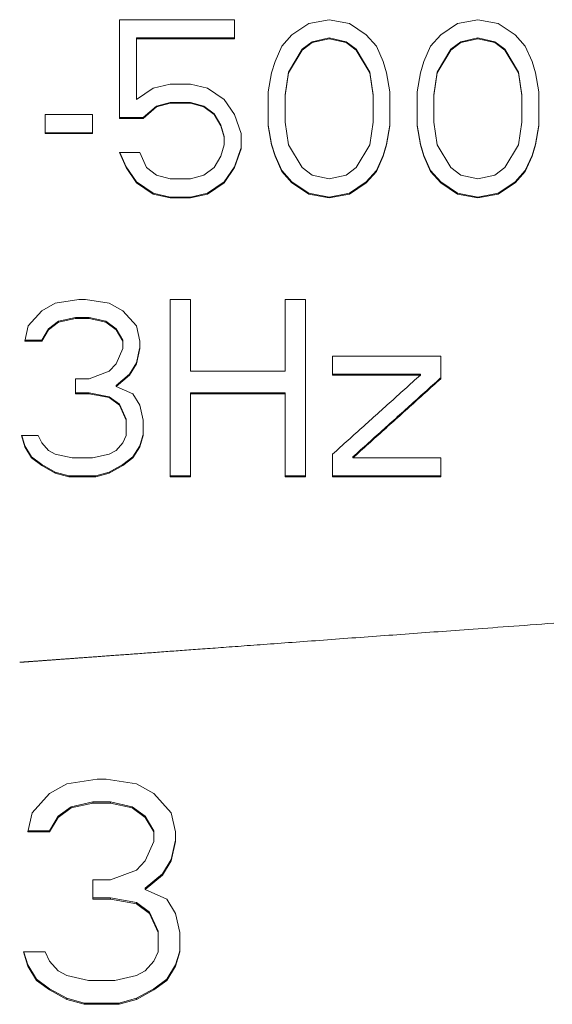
# Model space of a CAD drawing. Header units: inches. Extents: x 0 to 841, y 0 to 594.
# Tile 52 of 129: x 376 to 387, y 252 to 271. Entities that reach past the tile are written whole.
import ezdxf

# ---------------------------------------------------------------- set-up
doc = ezdxf.new("R2010")
doc.units = ezdxf.units.IN
doc.header["$LTSCALE"] = 46.255
doc.header["$MEASUREMENT"] = 0
doc.layers.get('0').update_dxf_attribs({"lineweight": 0})

msp = doc.modelspace()

# ---------------------------------------------------------------- linework, layer by layer
at = {"color": 7, "linetype": 'Continuous'}
for p, q in [((378.272, 270.7512), (378.272, 268.8358)), ((380.5032, 270.7512), (378.272, 270.7512)), ((380.5032, 270.3826), (380.5032, 270.751)), ((381.947, 270.6774), (381.6188, 270.4563)), ((382.3407, 270.7512), (381.947, 270.6774)), ((382.7345, 270.6774), (382.3407, 270.7512)), ((383.0626, 270.4563), (382.7345, 270.6774)), ((384.8345, 270.6774), (384.5063, 270.4563)), ((385.2282, 270.7512), (384.8345, 270.6774)), ((385.622, 270.6774), (385.2282, 270.7512)), ((385.9501, 270.4563), (385.622, 270.6774)), ((378.6001, 269.2039), (378.6001, 270.3976)), ((378.6001, 270.3976), (380.5032, 270.3976)), ((378.6001, 270.3826), (380.5032, 270.3826)), ((381.6188, 270.4563), (381.422, 270.2352)), ((381.8157, 270.1767), (382.0126, 270.324)), ((381.8157, 270.1615), (382.0126, 270.3089)), ((382.0126, 270.324), (382.3407, 270.3976)), ((382.0126, 270.3089), (382.3407, 270.3826)), ((382.0126, 270.3089), (382.0126, 270.324)), ((382.3407, 270.3826), (382.3407, 270.3976)), ((382.3407, 270.3976), (382.6688, 270.324)), ((382.3407, 270.3826), (382.6688, 270.3089)), ((382.6688, 270.3089), (382.6688, 270.324)), ((382.6688, 270.324), (382.8657, 270.1767)), ((382.6688, 270.3089), (382.8657, 270.1615)), ((383.2595, 270.2352), (383.0626, 270.4563)), ((384.5063, 270.4563), (384.3095, 270.2352)), ((384.7032, 270.1767), (384.9001, 270.324)), ((384.7032, 270.1615), (384.9001, 270.3089)), ((384.9001, 270.324), (385.2282, 270.3976)), ((384.9001, 270.3089), (385.2282, 270.3826)), ((384.9001, 270.3089), (384.9001, 270.324)), ((385.2282, 270.3826), (385.2282, 270.3976)), ((385.2282, 270.3976), (385.5563, 270.324)), ((385.2282, 270.3826), (385.5563, 270.3089)), ((385.5563, 270.324), (385.7532, 270.1767)), ((385.5563, 270.3089), (385.5563, 270.324)), ((385.5563, 270.3089), (385.7532, 270.1615)), ((386.147, 270.2352), (385.9501, 270.4563)), ((381.422, 270.2352), (381.2907, 269.9405)), ((381.5532, 269.7349), (381.8157, 270.1767)), ((381.5532, 269.7194), (381.8157, 270.1615)), ((381.8157, 270.1615), (381.8157, 270.1767)), ((382.8657, 270.1767), (383.1282, 269.7349)), ((382.8657, 270.1615), (382.8657, 270.1767)), ((382.8657, 270.1615), (383.1282, 269.7194)), ((383.3907, 269.9405), (383.2595, 270.2352)), ((384.3095, 270.2352), (384.1782, 269.9405)), ((384.4407, 269.7349), (384.7032, 270.1767)), ((384.4407, 269.7194), (384.7032, 270.1615)), ((384.7032, 270.1615), (384.7032, 270.1767)), ((385.7532, 270.1767), (386.0157, 269.7349)), ((385.7532, 270.1615), (385.7532, 270.1767)), ((385.7532, 270.1615), (386.0157, 269.7194)), ((386.2782, 269.9405), (386.147, 270.2352)), ((381.2907, 269.9405), (381.2251, 269.7194)), ((383.4563, 269.7194), (383.3907, 269.9405)), ((384.1782, 269.9405), (384.1126, 269.7194)), ((386.3438, 269.7194), (386.2782, 269.9405)), ((381.2251, 269.7194), (381.1595, 269.3512)), ((381.4876, 269.2932), (381.5532, 269.7349)), ((381.4876, 269.2776), (381.5532, 269.7194)), ((381.5532, 269.7194), (381.5532, 269.7349)), ((383.1282, 269.7194), (383.1282, 269.7349)), ((383.1282, 269.7349), (383.1938, 269.2932)), ((383.1282, 269.7194), (383.1938, 269.2776)), ((383.522, 269.3512), (383.4563, 269.7194)), ((384.1126, 269.7194), (384.047, 269.3512)), ((384.3751, 269.2932), (384.4407, 269.7349)), ((384.3751, 269.2776), (384.4407, 269.7194)), ((384.4407, 269.7194), (384.4407, 269.7349)), ((386.0157, 269.7349), (386.0813, 269.2932)), ((386.0157, 269.7194), (386.0157, 269.7349)), ((386.0157, 269.7194), (386.0813, 269.2776)), ((386.4095, 269.3512), (386.3438, 269.7194)), ((378.9282, 269.4248), (378.6001, 269.2039)), ((379.2563, 269.4985), (378.9282, 269.4248)), ((379.6501, 269.4985), (379.2563, 269.4985)), ((379.9782, 269.4248), (379.6501, 269.4985)), ((380.3063, 269.2039), (379.9782, 269.4248)), ((381.1595, 269.3512), (381.1595, 268.6886)), ((383.522, 268.6886), (383.522, 269.3512)), ((384.047, 269.3512), (384.047, 268.6886)), ((386.4095, 268.6886), (386.4095, 269.3512)), ((378.9938, 269.0725), (379.2563, 269.146)), ((378.9938, 269.0567), (379.2563, 269.1303)), ((379.2563, 269.1303), (379.2563, 269.146)), ((379.2563, 269.146), (379.6501, 269.146)), ((379.2563, 269.1303), (379.6501, 269.1303)), ((379.6501, 269.1303), (379.6501, 269.146)), ((379.6501, 269.146), (379.9126, 269.0725)), ((379.6501, 269.1303), (379.9126, 269.0567)), ((380.5032, 268.9095), (380.3063, 269.2039)), ((381.4876, 268.7622), (381.4876, 269.2932)), ((383.1938, 268.7622), (383.1938, 269.2932)), ((384.3751, 268.7622), (384.3751, 269.2932)), ((386.0813, 268.7622), (386.0813, 269.2932)), ((378.7313, 268.8517), (378.9938, 269.0725)), ((378.7313, 268.8358), (378.9938, 269.0567)), ((378.9938, 269.0567), (378.9938, 269.0725)), ((379.9126, 269.0725), (380.1095, 268.9253)), ((379.9126, 269.0567), (379.9126, 269.0725)), ((379.9126, 269.0567), (380.1095, 268.9095)), ((376.8282, 268.9095), (376.8282, 268.5417)), ((377.747, 268.9095), (376.8282, 268.9095)), ((377.747, 268.5415), (377.747, 268.9093)), ((378.272, 268.8517), (378.7313, 268.8517)), ((378.272, 268.8358), (378.7313, 268.8358)), ((378.7313, 268.8358), (378.7313, 268.8517)), ((380.1095, 268.9253), (380.2407, 268.7046)), ((380.1095, 268.9095), (380.1095, 268.9253)), ((380.1095, 268.9095), (380.2407, 268.6886)), ((380.6345, 268.5415), (380.5032, 268.9095)), ((381.5532, 268.3207), (381.4876, 268.7622)), ((383.1938, 268.7622), (383.1282, 268.3207)), ((384.4407, 268.3207), (384.3751, 268.7622)), ((386.0813, 268.7622), (386.0157, 268.3207)), ((376.8282, 268.5575), (377.747, 268.5575)), ((380.2407, 268.7046), (380.3063, 268.484)), ((380.2407, 268.6886), (380.2407, 268.7046)), ((380.2407, 268.6886), (380.3063, 268.4679)), ((381.1595, 268.7046), (381.2251, 268.3369)), ((381.1595, 268.6886), (381.2251, 268.3207)), ((383.4563, 268.3369), (383.522, 268.7046)), ((383.4563, 268.3207), (383.522, 268.6886)), ((384.047, 268.7046), (384.1126, 268.3369)), ((384.047, 268.6886), (384.1126, 268.3207)), ((386.3438, 268.3369), (386.4095, 268.7046)), ((386.3438, 268.3207), (386.4095, 268.6886)), ((376.8282, 268.5415), (377.747, 268.5415)), ((380.3063, 268.3208), (380.3063, 268.484)), ((380.6345, 268.2472), (380.6345, 268.5413)), ((378.272, 268.1736), (378.4032, 267.8794)), ((378.6657, 268.1736), (378.272, 268.1736)), ((378.2792, 268.1736), (378.4032, 267.8958)), ((378.797, 267.8794), (378.6657, 268.1736)), ((380.3063, 268.3207), (380.2407, 268.1)), ((380.5032, 267.8958), (380.6293, 268.249)), ((380.5032, 267.8794), (380.6345, 268.2472)), ((380.6293, 268.249), (380.6345, 268.2634)), ((381.2251, 268.3369), (381.2907, 268.1163)), ((381.2251, 268.3207), (381.2251, 268.3369)), ((381.2251, 268.3207), (381.2907, 268.1)), ((381.8157, 267.8794), (381.5532, 268.3207)), ((383.1282, 268.3207), (382.8657, 267.8794)), ((383.3907, 268.1163), (383.4563, 268.3369)), ((383.3907, 268.1), (383.4563, 268.3207)), ((383.4563, 268.3207), (383.4563, 268.3369)), ((384.1126, 268.3369), (384.1782, 268.1163)), ((384.1126, 268.3207), (384.1126, 268.3369)), ((384.1126, 268.3207), (384.1782, 268.1)), ((384.7032, 267.8794), (384.4407, 268.3207)), ((386.0157, 268.3207), (385.7532, 267.8794)), ((386.2782, 268.1163), (386.3438, 268.3369)), ((386.2782, 268.1), (386.3438, 268.3207)), ((386.3438, 268.3207), (386.3438, 268.3369)), ((380.2407, 268.1), (380.1095, 267.8794)), ((381.2907, 268.1163), (381.422, 267.8223)), ((381.2907, 268.1), (381.2907, 268.1163)), ((381.2907, 268.1), (381.422, 267.8059)), ((383.2595, 267.8223), (383.3907, 268.1163)), ((383.2595, 267.8059), (383.3907, 268.1)), ((383.3907, 268.1), (383.3907, 268.1163)), ((384.1782, 268.1163), (384.3095, 267.8223)), ((384.1782, 268.1), (384.1782, 268.1163)), ((384.1782, 268.1), (384.3095, 267.8059)), ((386.147, 267.8223), (386.2782, 268.1163)), ((386.147, 267.8059), (386.2782, 268.1)), ((386.2782, 268.1), (386.2782, 268.1163)), ((378.4032, 267.8958), (378.6001, 267.6019)), ((378.4032, 267.8794), (378.4032, 267.8958)), ((378.4032, 267.8794), (378.6001, 267.5853)), ((378.9938, 267.7323), (378.797, 267.8794)), ((380.1095, 267.8794), (379.9126, 267.7323)), ((380.3063, 267.6019), (380.5032, 267.8958)), ((380.3063, 267.5853), (380.5032, 267.8794)), ((380.5032, 267.8794), (380.5032, 267.8958)), ((381.422, 267.8223), (381.6188, 267.6019)), ((381.422, 267.8059), (381.422, 267.8223)), ((381.422, 267.8059), (381.6188, 267.5853)), ((382.0126, 267.7323), (381.8157, 267.8794)), ((382.8657, 267.8794), (382.6688, 267.7323)), ((383.0626, 267.6019), (383.2595, 267.8223)), ((383.0626, 267.5853), (383.2595, 267.8059)), ((383.2595, 267.8059), (383.2595, 267.8223)), ((384.3095, 267.8223), (384.5063, 267.6019)), ((384.3095, 267.8059), (384.3095, 267.8223)), ((384.3095, 267.8059), (384.5063, 267.5853)), ((384.9001, 267.7323), (384.7032, 267.8794)), ((385.7532, 267.8794), (385.5563, 267.7323)), ((385.9501, 267.6019), (386.147, 267.8223)), ((385.9501, 267.5853), (386.147, 267.8059)), ((386.147, 267.8059), (386.147, 267.8223)), ((378.6001, 267.6019), (378.9282, 267.3814)), ((378.6001, 267.5853), (378.6001, 267.6019)), ((379.2563, 267.6588), (378.9938, 267.7323)), ((379.6501, 267.6588), (379.2563, 267.6588)), ((379.9126, 267.7323), (379.6501, 267.6588)), ((379.9782, 267.3814), (380.3063, 267.6019)), ((380.3063, 267.5853), (380.3063, 267.6019)), ((381.6188, 267.6019), (381.947, 267.3814)), ((381.6188, 267.5853), (381.6188, 267.6019)), ((382.3407, 267.6588), (382.0126, 267.7323)), ((382.6688, 267.7323), (382.3407, 267.6588)), ((382.7345, 267.3814), (383.0626, 267.6019)), ((383.0626, 267.5853), (383.0626, 267.6019)), ((384.5063, 267.6019), (384.8345, 267.3814)), ((384.5063, 267.5853), (384.5063, 267.6019)), ((385.2282, 267.6588), (384.9001, 267.7323)), ((385.5563, 267.7323), (385.2282, 267.6588)), ((385.622, 267.3814), (385.9501, 267.6019)), ((385.9501, 267.5853), (385.9501, 267.6019)), ((378.6001, 267.5853), (378.9282, 267.3647)), ((379.9782, 267.3647), (380.3063, 267.5853)), ((381.6188, 267.5853), (381.947, 267.3647)), ((382.7345, 267.3647), (383.0626, 267.5853)), ((384.5063, 267.5853), (384.8345, 267.3647)), ((385.622, 267.3647), (385.9501, 267.5853)), ((378.9282, 267.3647), (378.9282, 267.3814)), ((378.9282, 267.3814), (379.2563, 267.308)), ((378.9282, 267.3647), (379.2563, 267.2912)), ((379.2563, 267.2912), (379.2563, 267.308)), ((379.2563, 267.308), (379.6501, 267.308)), ((379.2563, 267.2912), (379.6501, 267.2912)), ((379.6501, 267.308), (379.9782, 267.3814)), ((379.6501, 267.2912), (379.9782, 267.3647)), ((379.6501, 267.2912), (379.6501, 267.308)), ((379.9782, 267.3647), (379.9782, 267.3814)), ((381.947, 267.3647), (381.947, 267.3814)), ((381.947, 267.3814), (382.3407, 267.308)), ((381.947, 267.3647), (382.3407, 267.2912)), ((382.3407, 267.308), (382.7345, 267.3814)), ((382.3407, 267.2912), (382.7345, 267.3647)), ((382.3407, 267.2912), (382.3407, 267.308)), ((382.7345, 267.3647), (382.7345, 267.3814)), ((384.8345, 267.3647), (384.8345, 267.3814)), ((384.8345, 267.3814), (385.2282, 267.308)), ((384.8345, 267.3647), (385.2282, 267.2912)), ((385.2282, 267.308), (385.622, 267.3814)), ((385.2282, 267.2912), (385.622, 267.3647)), ((385.2282, 267.2912), (385.2282, 267.308)), ((385.622, 267.3647), (385.622, 267.3814)), ((377.4845, 265.3191), (377.0251, 265.2458)), ((377.6157, 265.3191), (377.4845, 265.3191)), ((378.0751, 265.2458), (377.6157, 265.3191)), ((379.2563, 265.3191), (379.2563, 261.8775)), ((379.6501, 265.3191), (379.2563, 265.3191)), ((379.6501, 263.9263), (379.6501, 265.3191)), ((381.4876, 265.3191), (381.4876, 263.9263)), ((381.8813, 265.3191), (381.4876, 265.3191)), ((381.8813, 261.8775), (381.8813, 265.3191)), ((377.0251, 265.2458), (376.7626, 265.0991)), ((378.3376, 265.0991), (378.0751, 265.2458)), ((376.7626, 265.0991), (376.5001, 264.8057)), ((377.0907, 264.8971), (377.4188, 264.9704)), ((377.0907, 264.8791), (377.4188, 264.9524)), ((377.4188, 264.9524), (377.4188, 264.9704)), ((377.4188, 264.9704), (377.6813, 264.9704)), ((377.4188, 264.9524), (377.6813, 264.9524)), ((377.6813, 264.9524), (377.6813, 264.9704)), ((377.6813, 264.9704), (378.0095, 264.8971)), ((377.6813, 264.9524), (378.0095, 264.8791)), ((378.6001, 264.8057), (378.3376, 265.0991)), ((376.5001, 264.8057), (376.4345, 264.5125)), ((376.7626, 264.5308), (376.8938, 264.7506)), ((376.7626, 264.5125), (376.8938, 264.7324)), ((376.8938, 264.7506), (377.0907, 264.8971)), ((376.8938, 264.7324), (377.0907, 264.8791)), ((376.8938, 264.7324), (376.8938, 264.7506)), ((377.0907, 264.8791), (377.0907, 264.8971)), ((378.0095, 264.8971), (378.2063, 264.7506)), ((378.0095, 264.8791), (378.0095, 264.8971)), ((378.0095, 264.8791), (378.2063, 264.7324)), ((378.2063, 264.7506), (378.3376, 264.5308)), ((378.2063, 264.7324), (378.2063, 264.7506)), ((378.2063, 264.7324), (378.3376, 264.5125)), ((378.6657, 264.5125), (378.6001, 264.8057)), ((376.4345, 264.5125), (376.7626, 264.5125)), ((376.4386, 264.5308), (376.7626, 264.5308)), ((376.7626, 264.5125), (376.7626, 264.5308)), ((378.3376, 264.3659), (378.2063, 264.0728)), ((378.3376, 264.366), (378.3376, 264.5308)), ((378.6001, 264.0913), (378.6618, 264.3668)), ((378.6001, 264.0728), (378.6657, 264.3659)), ((378.6618, 264.3668), (378.6657, 264.3843)), ((378.6657, 264.3659), (378.6657, 264.5124)), ((382.4063, 264.2193), (382.4063, 263.8532)), ((384.5063, 264.2193), (382.4063, 264.2193)), ((384.5063, 263.7798), (384.5063, 264.2193)), ((378.2063, 264.0728), (378.0751, 263.9263)), ((378.4688, 263.8717), (378.6001, 264.0913)), ((378.4688, 263.853), (378.6001, 264.0728)), ((378.6001, 264.0728), (378.6001, 264.0913)), ((377.4188, 263.7798), (377.4188, 263.487)), ((377.6813, 263.7798), (377.4188, 263.7798)), ((378.0751, 263.9263), (377.6813, 263.7798)), ((378.2063, 263.6521), (378.4688, 263.8717)), ((378.2063, 263.6333), (378.4688, 263.853)), ((378.4688, 263.853), (378.4688, 263.8717)), ((381.4876, 263.9263), (379.6501, 263.9263)), ((382.4063, 263.8717), (384.1126, 263.8717)), ((382.4063, 263.853), (384.1126, 263.853)), ((384.1126, 263.853), (384.1126, 263.8717)), ((384.4971, 263.7901), (384.5063, 263.7985)), ((378.2063, 263.6333), (378.2063, 263.6521)), ((378.5345, 263.4869), (378.2063, 263.6333)), ((377.4188, 263.5057), (377.6813, 263.5057)), ((377.4188, 263.4869), (377.6813, 263.4869)), ((377.6813, 263.4869), (377.6813, 263.5057)), ((377.6813, 263.5057), (378.0751, 263.4325)), ((377.6813, 263.4869), (378.0751, 263.4137)), ((378.0751, 263.4325), (378.272, 263.2862)), ((378.0751, 263.4137), (378.0751, 263.4325)), ((378.0751, 263.4137), (378.272, 263.2672)), ((378.6657, 263.2672), (378.5345, 263.4869)), ((379.6501, 261.8775), (379.6501, 263.5057)), ((379.6501, 263.5057), (381.4876, 263.5057)), ((379.6501, 263.4869), (381.4876, 263.4869)), ((381.4876, 261.8775), (381.4876, 263.5057)), ((378.272, 263.2862), (378.4032, 262.9936)), ((378.272, 263.2672), (378.272, 263.2862)), ((378.272, 263.2672), (378.4032, 262.9745)), ((378.7313, 262.9745), (378.6657, 263.2672)), ((378.4032, 262.682), (378.4032, 262.9936)), ((378.7313, 262.6818), (378.7313, 262.9743)), ((376.3688, 262.6818), (376.4345, 262.4624)), ((376.697, 262.6818), (376.3688, 262.6818)), ((376.3746, 262.6818), (376.4345, 262.4818)), ((376.7626, 262.5355), (376.697, 262.6818)), ((378.4032, 262.6818), (378.3376, 262.5355)), ((378.6657, 262.4624), (378.7313, 262.6818)), ((378.6657, 262.4818), (378.724, 262.6767)), ((378.724, 262.6767), (378.7313, 262.7011)), ((376.4345, 262.4818), (376.5657, 262.2625)), ((376.4345, 262.4624), (376.4345, 262.4818)), ((376.4345, 262.4624), (376.5657, 262.243)), ((376.8938, 262.3892), (376.7626, 262.5355)), ((378.3376, 262.5355), (378.2063, 262.3892)), ((378.5345, 262.2625), (378.6657, 262.4818)), ((378.5345, 262.243), (378.6657, 262.4624)), ((378.6657, 262.4624), (378.6657, 262.4818)), ((376.5657, 262.2625), (376.7626, 262.1163)), ((376.5657, 262.243), (376.5657, 262.2625)), ((377.0251, 262.3161), (376.8938, 262.3892)), ((377.3532, 262.243), (377.0251, 262.3161)), ((378.0751, 262.3161), (377.747, 262.243)), ((378.2063, 262.3892), (378.0751, 262.3161)), ((378.3376, 262.1163), (378.5345, 262.2625)), ((378.5345, 262.243), (378.5345, 262.2625)), ((382.4063, 262.3161), (382.4063, 261.8775)), ((382.8001, 262.243), (382.8001, 262.2625)), ((376.5657, 262.243), (376.7626, 262.0968)), ((376.7626, 262.1163), (377.0251, 261.9702)), ((376.7626, 262.0968), (376.7626, 262.1163)), ((376.7626, 262.0968), (377.0251, 261.9506)), ((377.747, 262.243), (377.3532, 262.243)), ((378.0751, 261.9702), (378.3376, 262.1163)), ((378.0751, 261.9506), (378.3376, 262.0968)), ((378.3376, 262.0968), (378.5345, 262.243)), ((378.3376, 262.0968), (378.3376, 262.1163)), ((384.5063, 262.243), (382.8001, 262.243)), ((384.5063, 261.8775), (384.5063, 262.2428)), ((377.0251, 261.9506), (377.0251, 261.9702)), ((377.0251, 261.9702), (377.2876, 261.8972)), ((377.0251, 261.9506), (377.2876, 261.8775)), ((377.2876, 261.8775), (377.2876, 261.8972)), ((377.2876, 261.8972), (377.8126, 261.8972)), ((377.2876, 261.8775), (377.8126, 261.8775)), ((377.8126, 261.8972), (378.0751, 261.9702)), ((377.8126, 261.8775), (378.0751, 261.9506)), ((377.8126, 261.8775), (377.8126, 261.8972)), ((378.0751, 261.9506), (378.0751, 261.9702)), ((379.2563, 261.8972), (379.6501, 261.8972)), ((379.2563, 261.8775), (379.6501, 261.8775)), ((381.4876, 261.8972), (381.8813, 261.8972)), ((381.4876, 261.8775), (381.8813, 261.8775)), ((382.4063, 261.8972), (384.5063, 261.8972)), ((382.4063, 261.8775), (384.5063, 261.8775)), ((377.8423, 256.0091), (377.2517, 255.9158)), ((378.011, 256.0091), (377.8423, 256.0091)), ((378.6017, 255.9158), (378.011, 256.0091)), ((377.2517, 255.9158), (376.9142, 255.7292)), ((378.9392, 255.7292), (378.6017, 255.9158)), ((376.9142, 255.7292), (376.5767, 255.3563)), ((377.336, 255.4727), (377.7579, 255.5659)), ((377.7579, 255.5427), (377.7579, 255.5659)), ((377.7579, 255.5659), (378.0954, 255.5659)), ((378.0954, 255.5659), (378.5173, 255.4727)), ((378.0954, 255.5427), (378.0954, 255.5659)), ((379.2767, 255.3563), (378.9392, 255.7292)), ((377.0829, 255.2864), (377.336, 255.4727)), ((377.0829, 255.263), (377.336, 255.4495)), ((377.336, 255.4495), (377.7579, 255.5427)), ((377.336, 255.4495), (377.336, 255.4727)), ((377.7579, 255.5427), (378.0954, 255.5427)), ((378.0954, 255.5427), (378.5173, 255.4495)), ((378.5173, 255.4727), (378.7704, 255.2864)), ((378.5173, 255.4495), (378.5173, 255.4727)), ((378.5173, 255.4495), (378.7704, 255.263)), ((376.5767, 255.3563), (376.4923, 254.9835)), ((376.9142, 255.007), (377.0829, 255.2864)), ((376.9142, 254.9835), (377.0829, 255.263)), ((377.0829, 255.263), (377.0829, 255.2864)), ((378.7704, 255.2864), (378.9392, 255.007)), ((378.7704, 255.263), (378.7704, 255.2864)), ((378.7704, 255.263), (378.9392, 254.9835)), ((379.361, 254.9835), (379.2767, 255.3563)), ((376.4923, 254.9835), (376.9142, 254.9835)), ((376.4976, 255.007), (376.9142, 255.007)), ((376.9142, 254.9835), (376.9142, 255.007)), ((378.9392, 254.7973), (378.9392, 255.007)), ((379.361, 254.7972), (379.361, 254.9834)), ((378.9392, 254.7972), (378.7704, 254.4247)), ((379.2767, 254.4485), (379.3559, 254.7983)), ((379.2767, 254.4247), (379.361, 254.7972)), ((379.3559, 254.7983), (379.361, 254.8208)), ((378.7704, 254.4247), (378.6017, 254.2385)), ((379.1079, 254.1694), (379.2767, 254.4485)), ((379.1079, 254.1454), (379.2767, 254.4247)), ((379.2767, 254.4247), (379.2767, 254.4485)), ((378.6017, 254.2385), (378.0954, 254.0524)), ((377.7579, 254.0524), (377.7579, 253.6803)), ((378.0954, 254.0524), (377.7579, 254.0524)), ((378.7704, 253.8904), (379.1079, 254.1694)), ((378.7704, 253.8663), (379.1079, 254.1454)), ((379.1079, 254.1454), (379.1079, 254.1694)), ((378.7704, 253.8663), (378.7704, 253.8904)), ((379.1923, 253.6803), (378.7704, 253.8663)), ((377.7579, 253.7045), (378.0954, 253.7045)), ((377.7579, 253.6803), (378.0954, 253.6803)), ((378.0954, 253.7045), (378.6017, 253.6115)), ((378.0954, 253.6803), (378.0954, 253.7045)), ((378.0954, 253.6803), (378.6017, 253.5873)), ((379.361, 253.4013), (379.1923, 253.6803)), ((378.6017, 253.6115), (378.8548, 253.4257)), ((378.6017, 253.5873), (378.6017, 253.6115)), ((378.6017, 253.5873), (378.8548, 253.4013)), ((378.8548, 253.4257), (379.0235, 253.0541)), ((378.8548, 253.4013), (378.8548, 253.4257)), ((378.8548, 253.4013), (379.0235, 253.0295)), ((379.4454, 253.0295), (379.361, 253.4013)), ((379.0235, 252.658), (379.0235, 253.0541)), ((379.4454, 252.658), (379.4454, 253.0295)), ((376.4079, 252.658), (376.4923, 252.3794)), ((376.8298, 252.658), (376.4079, 252.658)), ((376.4154, 252.658), (376.4173, 252.6518)), ((376.4173, 252.6518), (376.4923, 252.4044)), ((376.9142, 252.4723), (376.8298, 252.658)), ((379.0235, 252.658), (378.9392, 252.4723)), ((379.361, 252.3794), (379.4454, 252.658)), ((379.361, 252.4044), (379.436, 252.6518)), ((379.436, 252.6518), (379.4454, 252.6827)), ((376.4923, 252.4044), (376.661, 252.1261)), ((376.4923, 252.3794), (376.4923, 252.4044)), ((376.4923, 252.3794), (376.661, 252.101)), ((377.0829, 252.2866), (376.9142, 252.4723)), ((378.9392, 252.4723), (378.7704, 252.2866)), ((379.1923, 252.1261), (379.361, 252.4044)), ((379.1923, 252.101), (379.361, 252.3794)), ((379.361, 252.3794), (379.361, 252.4044)), ((376.661, 252.1261), (376.9142, 251.9406)), ((376.661, 252.101), (376.661, 252.1261)), ((377.2517, 252.1938), (377.0829, 252.2866)), ((377.6735, 252.101), (377.2517, 252.1938)), ((378.6017, 252.1938), (378.1798, 252.101)), ((378.7704, 252.2866), (378.6017, 252.1938)), ((378.9392, 251.9406), (379.1923, 252.1261)), ((379.1923, 252.101), (379.1923, 252.1261)), ((376.661, 252.101), (376.9142, 251.9154)), ((376.9142, 251.9406), (377.2517, 251.7552)), ((376.9142, 251.9154), (376.9142, 251.9406)), ((378.1798, 252.101), (377.6735, 252.101)), ((378.6017, 251.7552), (378.9392, 251.9406)), ((378.9392, 251.9154), (379.1923, 252.101)), ((378.9392, 251.9154), (378.9392, 251.9406)), ((376.9142, 251.9154), (377.2517, 251.7299)), ((377.2517, 251.7552), (377.5892, 251.6625)), ((377.2517, 251.7299), (377.2517, 251.7552)), ((378.2642, 251.6625), (378.6017, 251.7552)), ((378.6017, 251.7299), (378.9392, 251.9154)), ((378.6017, 251.7299), (378.6017, 251.7552)), ((377.2517, 251.7299), (377.5892, 251.6372)), ((377.5892, 251.6625), (378.2642, 251.6625)), ((377.5892, 251.6372), (377.5892, 251.6625)), ((377.5892, 251.6372), (378.2642, 251.6372)), ((378.2642, 251.6372), (378.6017, 251.7299)), ((378.2642, 251.6372), (378.2642, 251.6625))]:
    msp.add_line(p, q, dxfattribs=at)
for points in [[(384.1126, 263.853), (384.0747, 263.8189), (384.0368, 263.7847), (383.9989, 263.7505), (383.9609, 263.7163), (383.923, 263.6822), (383.8851, 263.648), (383.8472, 263.6138), (383.8093, 263.5797), (383.7714, 263.5455), (383.7335, 263.5113), (383.6956, 263.4772), (383.6576, 263.443), (383.6197, 263.4088), (383.5818, 263.3747), (383.5439, 263.3405), (383.506, 263.3063), (383.4681, 263.2722), (383.4302, 263.238), (383.3922, 263.2039), (383.3543, 263.1697), (383.3164, 263.1355), (383.2785, 263.1014), (383.2406, 263.0672), (383.2027, 263.0331), (383.1647, 262.9989), (383.1268, 262.9648), (383.0889, 262.9306), (383.051, 262.8965), (383.0131, 262.8623), (382.9751, 262.8282), (382.9372, 262.794), (382.8993, 262.7599), (382.8614, 262.7258), (382.8235, 262.6916), (382.7856, 262.6575), (382.7476, 262.6233), (382.7097, 262.5892), (382.6718, 262.555), (382.6339, 262.5209), (382.5959, 262.4868), (382.558, 262.4526), (382.5201, 262.4185), (382.4822, 262.3844), (382.4443, 262.3502), (382.4063, 262.3161)], [(382.8001, 262.2625), (382.838, 262.2966), (382.8759, 262.3307), (382.9139, 262.3648), (382.9518, 262.3989), (382.9897, 262.433), (383.0276, 262.4671), (383.0655, 262.5012), (383.1034, 262.5353), (383.1413, 262.5694), (383.1791, 262.6035), (383.217, 262.6376), (383.2549, 262.6716), (383.2927, 262.7057), (383.3306, 262.7397), (383.3684, 262.7738), (383.4062, 262.8078), (383.444, 262.8418), (383.4818, 262.8758), (383.5195, 262.9098), (383.5573, 262.9438), (383.595, 262.9778), (383.6328, 263.0118), (383.6705, 263.0457), (383.7082, 263.0797), (383.7459, 263.1136), (383.7836, 263.1475), (383.8213, 263.1815), (383.859, 263.2154), (383.8966, 263.2493), (383.9343, 263.2832), (383.9719, 263.3171), (384.0096, 263.351), (384.0472, 263.3849), (384.0848, 263.4188), (384.1224, 263.4527), (384.16, 263.4865), (384.1976, 263.5203), (384.2351, 263.5541), (384.2726, 263.5879), (384.3101, 263.6217), (384.3476, 263.6554), (384.385, 263.6891), (384.4224, 263.7228), (384.4597, 263.7565), (384.4971, 263.7901)], [(382.8001, 262.243), (382.838, 262.2771), (382.8759, 262.3112), (382.9139, 262.3454), (382.9518, 262.3795), (382.9897, 262.4136), (383.0276, 262.4478), (383.0655, 262.4819), (383.1035, 262.516), (383.1414, 262.5502), (383.1793, 262.5843), (383.2172, 262.6185), (383.2551, 262.6526), (383.2931, 262.6867), (383.331, 262.7209), (383.3689, 262.755), (383.4068, 262.7892), (383.4447, 262.8233), (383.4827, 262.8575), (383.5206, 262.8916), (383.5585, 262.9258), (383.5964, 262.9599), (383.6343, 262.9941), (383.6722, 263.0282), (383.7102, 263.0624), (383.7481, 263.0965), (383.786, 263.1307), (383.8239, 263.1648), (383.8618, 263.199), (383.8997, 263.2331), (383.9376, 263.2673), (383.9756, 263.3015), (384.0135, 263.3356), (384.0514, 263.3698), (384.0893, 263.4039), (384.1272, 263.4381), (384.1651, 263.4723), (384.203, 263.5064), (384.241, 263.5406), (384.2789, 263.5748), (384.3168, 263.6089), (384.3547, 263.6431), (384.3926, 263.6773), (384.4305, 263.7114), (384.4684, 263.7456), (384.5063, 263.7798)]]:
    msp.add_lwpolyline(points, dxfattribs=at)
at = {"color": 2, "linetype": 'Continuous'}
msp.add_lwpolyline([(386.7009, 259.0351), (386.5844, 259.0266), (386.4697, 259.0182), (386.3568, 259.0099), (386.2456, 259.0018), (386.1362, 258.9938), (386.0286, 258.9859), (385.9227, 258.9781), (385.8186, 258.9705), (385.7163, 258.963), (385.6157, 258.9557), (385.5169, 258.9484), (385.4199, 258.9413), (385.3246, 258.9343), (385.2311, 258.9275), (385.1393, 258.9208), (385.0492, 258.9142), (384.9606, 258.9077), (384.8734, 258.9013), (384.7875, 258.895), (384.7028, 258.8888), (384.6192, 258.8827), (384.5365, 258.8766), (384.4546, 258.8706), (384.3734, 258.8647), (384.2928, 258.8588), (384.2127, 258.8529), (384.1329, 258.847), (384.0534, 258.8412), (383.9739, 258.8354), (383.8945, 258.8296), (383.8151, 258.8238), (383.7357, 258.8179), (383.6563, 258.8121), (383.5769, 258.8063), (383.4975, 258.8005), (383.4181, 258.7947), (383.3387, 258.7889), (383.2593, 258.7831), (383.18, 258.7772), (383.1006, 258.7714), (383.0212, 258.7656), (382.9418, 258.7598), (382.8624, 258.754), (382.783, 258.7482), (382.7036, 258.7423), (382.6242, 258.7365), (382.545, 258.7307), (382.466, 258.7249), (382.3872, 258.7192), (382.3087, 258.7134), (382.2305, 258.7077), (382.1528, 258.702), (382.0755, 258.6963), (381.9988, 258.6907), (381.9226, 258.6851), (381.8471, 258.6796), (381.7723, 258.6741), (381.6983, 258.6687), (381.6251, 258.6633), (381.5527, 258.658), (381.4813, 258.6528), (381.4107, 258.6476), (381.341, 258.6425), (381.2722, 258.6375), (381.2042, 258.6325), (381.1372, 258.6276), (381.071, 258.6228), (381.0057, 258.618), (380.9413, 258.6133), (380.8778, 258.6086), (380.8152, 258.604), (380.7534, 258.5995), (380.6926, 258.595), (380.6326, 258.5907), (380.5735, 258.5863), (380.5152, 258.5821), (380.4579, 258.5779), (380.4014, 258.5737), (380.3458, 258.5696), (380.2911, 258.5656), (380.2373, 258.5617), (380.1844, 258.5578), (380.1324, 258.554), (380.0812, 258.5503), (380.0309, 258.5466), (379.9815, 258.543), (379.933, 258.5394), (379.8853, 258.5359), (379.8386, 258.5325), (379.7927, 258.5291), (379.7476, 258.5258), (379.7033, 258.5226), (379.6597, 258.5194), (379.6168, 258.5162), (379.5744, 258.5131), (379.5326, 258.5101), (379.4913, 258.5071), (379.4503, 258.5041), (379.4097, 258.5011), (379.3694, 258.4981), (379.3294, 258.4952), (379.2895, 258.4923), (379.2497, 258.4894), (379.21, 258.4865), (379.1703, 258.4835), (379.1306, 258.4806), (379.091, 258.4777), (379.0515, 258.4748), (379.0121, 258.472), (378.9729, 258.4691), (378.9338, 258.4662), (378.8949, 258.4634), (378.8563, 258.4605), (378.8179, 258.4577), (378.7798, 258.4549), (378.7421, 258.4522), (378.7047, 258.4494), (378.6677, 258.4467), (378.631, 258.444), (378.5949, 258.4414), (378.5591, 258.4388), (378.5239, 258.4362), (378.489, 258.4336), (378.4546, 258.4311), (378.4206, 258.4286), (378.3871, 258.4262), (378.354, 258.4238), (378.3214, 258.4214), (378.2892, 258.419), (378.2574, 258.4167), (378.2261, 258.4144), (378.1952, 258.4121), (378.1648, 258.4099), (378.1348, 258.4077), (378.1052, 258.4055), (378.0761, 258.4034), (378.0475, 258.4013), (378.0192, 258.3992), (377.9914, 258.3972), (377.9641, 258.3952), (377.9372, 258.3932), (377.9107, 258.3913), (377.8847, 258.3894), (377.8591, 258.3875), (377.834, 258.3857), (377.8093, 258.3839), (377.785, 258.3821), (377.7612, 258.3803), (377.7378, 258.3786), (377.7149, 258.3769), (377.6923, 258.3753), (377.6702, 258.3737), (377.6484, 258.3721), (377.6269, 258.3705), (377.6057, 258.3689), (377.5848, 258.3674), (377.5642, 258.3659), (377.5437, 258.3644), (377.5234, 258.3629), (377.5032, 258.3614), (377.4832, 258.36), (377.4633, 258.3585), (377.4434, 258.3571), (377.4235, 258.3556), (377.4037, 258.3541), (377.3838, 258.3527), (377.364, 258.3512), (377.3443, 258.3498), (377.3246, 258.3484), (377.305, 258.3469), (377.2854, 258.3455), (377.266, 258.3441), (377.2467, 258.3426), (377.2275, 258.3412), (377.2084, 258.3398), (377.1896, 258.3385), (377.1709, 258.3371), (377.1523, 258.3357), (377.134, 258.3344), (377.116, 258.3331), (377.0981, 258.3318), (377.0805, 258.3305), (377.063, 258.3292), (377.0458, 258.3279), (377.0288, 258.3267), (377.0121, 258.3255), (376.9955, 258.3242), (376.9792, 258.3231), (376.9631, 258.3219), (376.9472, 258.3207), (376.9316, 258.3196), (376.9161, 258.3184), (376.9009, 258.3173), (376.8859, 258.3162), (376.8711, 258.3151), (376.8566, 258.3141), (376.8423, 258.313), (376.8281, 258.312), (376.8142, 258.311), (376.8006, 258.31), (376.7871, 258.309), (376.7739, 258.308), (376.7609, 258.3071), (376.7481, 258.3061), (376.7355, 258.3052), (376.7232, 258.3043), (376.711, 258.3034), (376.6991, 258.3025), (376.6874, 258.3017), (376.676, 258.3008), (376.6647, 258.3), (376.6536, 258.2992), (376.6428, 258.2984), (376.6321, 258.2976), (376.6217, 258.2969), (376.6114, 258.2961), (376.6012, 258.2954), (376.5913, 258.2946), (376.5814, 258.2939), (376.5718, 258.2932), (376.5622, 258.2925), (376.5528, 258.2918), (376.5436, 258.2911), (376.5344, 258.2905), (376.5254, 258.2898), (376.5164, 258.2892), (376.5076, 258.2885), (376.4989, 258.2879), (376.4903, 258.2872), (376.4818, 258.2866), (376.4734, 258.286), (376.4652, 258.2854), (376.457, 258.2848), (376.449, 258.2842), (376.441, 258.2836), (376.4332, 258.2831), (376.4255, 258.2825), (376.4179, 258.2819), (376.4104, 258.2814), (376.403, 258.2808), (376.3957, 258.2803), (376.3885, 258.2798), (376.3815, 258.2793), (376.3746, 258.2788), (376.3678, 258.2783), (376.3612, 258.2778), (376.3546, 258.2773), (376.3483, 258.2768), (376.342, 258.2764), (376.336, 258.2759)], dxfattribs=at)

doc.saveas('drawing.dxf')
